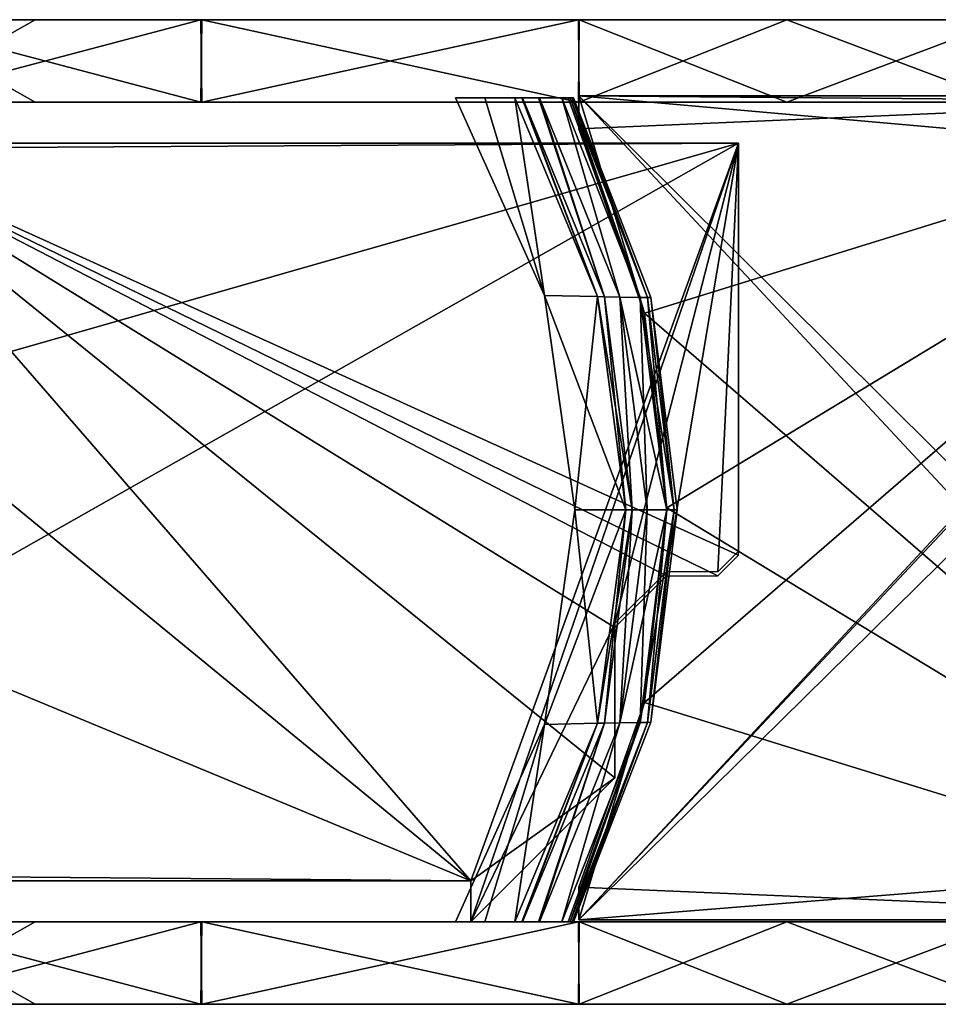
# Model space of a CAD drawing. Header units: millimetres. Extents: x -115 to 115, y -44 to 583.
# Tile 3 of 102: x -81 to -37, y -44 to 4. Entities that reach past the tile are written whole.
import ezdxf

# ---------------------------------------------------------------- set-up
doc = ezdxf.new("R2010")
doc.units = ezdxf.units.MM
doc.header["$LTSCALE"] = 67.002822
for name, color, linetype in [('1', 7, 'CONTINUOUS'), ('11', 7, 'CONTINUOUS'), ('12', 7, 'CONTINUOUS'), ('14', 7, 'CONTINUOUS'), ('16', 7, 'CONTINUOUS'), ('2', 7, 'CONTINUOUS'), ('3', 7, 'CONTINUOUS'), ('30', 7, 'CONTINUOUS'), ('31', 7, 'CONTINUOUS'), ('32', 7, 'CONTINUOUS'), ('36', 7, 'CONTINUOUS'), ('37', 7, 'CONTINUOUS'), ('38', 7, 'CONTINUOUS'), ('4', 7, 'CONTINUOUS'), ('69', 7, 'CONTINUOUS'), ('70', 7, 'CONTINUOUS'), ('71', 7, 'CONTINUOUS'), ('72', 7, 'CONTINUOUS')]:
    doc.layers.add(name, color=color, linetype=linetype)

msp = doc.modelspace()

# ---------------------------------------------------------------- linework, layer by layer
at = {"layer": '1', "color": 7, "linetype": 'Continuous'}
for points in [[(-107.901, 0, -11.38), (108.5, 0), (-108.5, 0), (-107.901, 0, -11.38)], [(-108.5, 0), (108.5, 0), (107.901, 0, 11.38), (-108.5, 0)], [(-107.904, 0, 11.357), (-108.5, 0), (107.901, 0, 11.38), (-107.904, 0, 11.357)], [(-106.125, 0, 22.574), (-107.904, 0, 11.357), (107.901, 0, 11.38), (-106.125, 0, 22.574)], [(107.904, 0, -11.357), (108.5, 0), (-107.901, 0, -11.38), (107.904, 0, -11.357)], [(106.125, 0, -22.574), (107.904, 0, -11.357), (-107.901, 0, -11.38), (106.125, 0, -22.574)], [(-106.114, 0, -22.621), (106.125, 0, -22.574), (-107.901, 0, -11.38), (-106.114, 0, -22.621)], [(-103.183, 0, 33.546), (-106.125, 0, 22.574), (106.114, 0, 22.621), (-103.183, 0, 33.546)], [(106.114, 0, 22.621), (-106.125, 0, 22.574), (107.901, 0, 11.38), (106.114, 0, 22.621)], [(103.183, 0, -33.546), (106.125, 0, -22.574), (-106.114, 0, -22.621), (103.183, 0, -33.546)], [(-103.161, 0, -33.615), (103.183, 0, -33.546), (-106.114, 0, -22.621), (-103.161, 0, -33.615)], [(-99.113, 0, 44.146), (-103.183, 0, 33.546), (103.161, 0, 33.615), (-99.113, 0, 44.146)], [(103.161, 0, 33.615), (-103.183, 0, 33.546), (106.114, 0, 22.621), (103.161, 0, 33.615)], [(99.113, 0, -44.146), (103.183, 0, -33.546), (-103.161, 0, -33.615), (99.113, 0, -44.146)], [(-99.075, 0, -44.231), (99.113, 0, -44.146), (-103.161, 0, -33.615), (-99.075, 0, -44.231)], [(-87.784, 0, 63.765), (-99.113, 0, 44.146), (99.075, 0, 44.231), (-87.784, 0, 63.765)], [(99.075, 0, 44.231), (-99.113, 0, 44.146), (103.161, 0, 33.615), (99.075, 0, 44.231)], [(87.784, 0, -63.765), (99.113, 0, -44.146), (-99.075, 0, -44.231), (87.784, 0, -63.765)], [(-87.725, 0, -63.846), (87.784, 0, -63.765), (-99.075, 0, -44.231), (-87.725, 0, -63.846)], [(-80.637, 0, 72.593), (-87.784, 0, 63.765), (87.725, 0, 63.846), (-80.637, 0, 72.593)], [(87.725, 0, 63.846), (-87.784, 0, 63.765), (99.075, 0, 44.231), (87.725, 0, 63.846)], [(80.637, 0, -72.593), (87.784, 0, -63.765), (-87.725, 0, -63.846), (80.637, 0, -72.593)], [(-72.554, 0, -80.673), (80.637, 0, -72.593), (-87.725, 0, -63.846), (-72.554, 0, -80.673)], [(-72.605, 0, 80.627), (-80.637, 0, 72.593), (72.554, 0, 80.673), (-72.605, 0, 80.627)], [(72.554, 0, 80.673), (-80.637, 0, 72.593), (87.725, 0, 63.846), (72.554, 0, 80.673)], [(-54.26, 0, 93.958), (-72.605, 0, 80.627), (72.554, 0, 80.673), (-54.26, 0, 93.958)], [(72.605, 0, -80.627), (80.637, 0, -72.593), (-72.554, 0, -80.673), (72.605, 0, -80.627)], [(54.26, 0, -93.958), (72.605, 0, -80.627), (-72.554, 0, -80.673), (54.26, 0, -93.958)], [(-54.233, 0, -93.973), (54.26, 0, -93.958), (-72.554, 0, -80.673), (-54.233, 0, -93.973)], [(-44.147, 0, 99.111), (-54.26, 0, 93.958), (54.233, 0, 93.973), (-44.147, 0, 99.111)], [(54.233, 0, 93.973), (-54.26, 0, 93.958), (72.554, 0, 80.673), (54.233, 0, 93.973)], [(44.147, 0, -99.111), (54.26, 0, -93.958), (-54.233, 0, -93.973), (44.147, 0, -99.111)], [(-33.553, 0, -103.181), (44.147, 0, -99.111), (-54.233, 0, -93.973), (-33.553, 0, -103.181)], [(-33.537, 0, 103.186), (-44.147, 0, 99.111), (33.553, 0, 103.181), (-33.537, 0, 103.186)], [(33.553, 0, 103.181), (-44.147, 0, 99.111), (54.233, 0, 93.973), (33.553, 0, 103.181)]]:
    msp.add_3dface(points, dxfattribs=at)
at = {"layer": '11', "color": 7, "linetype": 'Continuous'}
for points in [[(-17, 0.3, -82.75), (-17, 0, -82.75), (-54.25, -39.7, -82.75), (-17, 0.3, -82.75)], [(-54.25, 0.3, -82.75), (-17, 0.3, -82.75), (-54.25, -1.293, -82.75), (-54.25, 0.3, -82.75)], [(-54.25, -1.293, -82.75), (-17, 0.3, -82.75), (-51.063, -10.253, -82.75), (-54.25, -1.293, -82.75)], [(-51.063, -29.147, -82.75), (-17, 0.3, -82.75), (-54.25, -39.7, -82.75), (-51.063, -29.147, -82.75)], [(-17, 0, -82.75), (-17, -3, -82.75), (-54.25, -39.7, -82.75), (-17, 0, -82.75)], [(-51.063, -10.253, -82.75), (-17, 0.3, -82.75), (-49.983, -19.7, -82.75), (-51.063, -10.253, -82.75)], [(-49.983, -19.7, -82.75), (-17, 0.3, -82.75), (-51.063, -29.147, -82.75), (-49.983, -19.7, -82.75)], [(-54.25, -39.7, -82.75), (-17, -3, -82.75), (-17, -36.7, -82.75), (-54.25, -39.7, -82.75)], [(-54.25, -38.107, -82.75), (-51.063, -29.147, -82.75), (-54.25, -39.7, -82.75), (-54.25, -38.107, -82.75)], [(-17, -39.7, -82.75), (-54.25, -39.7, -82.75), (-17, -36.7, -82.75), (-17, -39.7, -82.75)]]:
    msp.add_3dface(points, dxfattribs=at)
at = {"layer": '12', "color": 7, "linetype": 'Continuous'}
for points in [[(-54.25, -1.293, 82.75), (-51.063, -10.253, 82.75), (-54.25, 0.3, 82.75), (-54.25, -1.293, 82.75)], [(-54.25, 0.3, 82.75), (-51.063, -10.253, 82.75), (-17, -39.7, 82.75), (-54.25, 0.3, 82.75)], [(-17, 0.3, 82.75), (-54.25, 0.3, 82.75), (-17, 0, 82.75), (-17, 0.3, 82.75)], [(-17, 0, 82.75), (-54.25, 0.3, 82.75), (-17, -3, 82.75), (-17, 0, 82.75)], [(-17, -3, 82.75), (-54.25, 0.3, 82.75), (-17, -36.7, 82.75), (-17, -3, 82.75)], [(-17, -36.7, 82.75), (-54.25, 0.3, 82.75), (-17, -39.7, 82.75), (-17, -36.7, 82.75)], [(-51.063, -10.253, 82.75), (-49.983, -19.7, 82.75), (-17, -39.7, 82.75), (-51.063, -10.253, 82.75)], [(-49.983, -19.7, 82.75), (-51.063, -29.147, 82.75), (-17, -39.7, 82.75), (-49.983, -19.7, 82.75)], [(-51.063, -29.147, 82.75), (-54.25, -38.107, 82.75), (-17, -39.7, 82.75), (-51.063, -29.147, 82.75)], [(-54.25, -38.107, 82.75), (-54.25, -39.7, 82.75), (-17, -39.7, 82.75), (-54.25, -38.107, 82.75)]]:
    msp.add_3dface(points, dxfattribs=at)
at = {"layer": '14', "color": 7, "linetype": 'Continuous'}
for points in [[(-90.6, -2, -52.75), (-46.5, -2, -52.75), (-90.6, -2.246, -52.75), (-90.6, -2, -52.75)], [(-90.6, -2.246, -52.75), (-46.5, -2, -52.75), (-88.49, -14.011, -52.75), (-90.6, -2.246, -52.75)], [(-88.49, -14.011, -52.75), (-46.5, -2, -52.75), (-88.49, -25.789, -52.75), (-88.49, -14.011, -52.75)], [(-88.49, -25.789, -52.75), (-46.5, -2, -52.75), (-59.5, -37.8, -52.75), (-88.49, -25.789, -52.75)], [(-59.5, -37.8, -52.75), (-46.5, -2, -52.75), (-59.5, -39.8, -52.75), (-59.5, -37.8, -52.75)], [(-59.5, -39.8, -52.75), (-46.5, -2, -52.75), (-52.5, -25.3, -52.75), (-59.5, -39.8, -52.75)], [(-52.5, -25.3, -52.75), (-46.5, -2, -52.75), (-50, -22.8, -52.75), (-52.5, -25.3, -52.75)], [(-50, -22.8, -52.75), (-46.5, -2, -52.75), (-47.5, -22.8, -52.75), (-50, -22.8, -52.75)], [(-46.5, -2, -52.75), (-46.5, -21.8, -52.75), (-47.5, -22.8, -52.75), (-46.5, -2, -52.75)], [(-52.5, -32.8, -52.75), (-59.5, -39.8, -52.75), (-52.5, -25.3, -52.75), (-52.5, -32.8, -52.75)], [(-90.6, -37.8, -52.75), (-88.49, -25.789, -52.75), (-59.5, -37.8, -52.75), (-90.6, -37.8, -52.75)]]:
    msp.add_3dface(points, dxfattribs=at)
at = {"layer": '16', "color": 7, "linetype": 'Continuous'}
for points in [[(-46.5, -22, 52.75), (-46.5, -2, 52.75), (-90.6, -2, 52.75), (-46.5, -22, 52.75)], [(-47.5, -23, 52.75), (-46.5, -22, 52.75), (-90.6, -2, 52.75), (-47.5, -23, 52.75)], [(-50, -23, 52.75), (-47.5, -23, 52.75), (-90.6, -2, 52.75), (-50, -23, 52.75)], [(-52.5, -25.5, 52.75), (-50, -23, 52.75), (-90.6, -2, 52.75), (-52.5, -25.5, 52.75)], [(-52.5, -32.8, 52.75), (-52.5, -25.5, 52.75), (-90.6, -2, 52.75), (-52.5, -32.8, 52.75)], [(-59.5, -37.8, 52.75), (-52.5, -32.8, 52.75), (-90.6, -2, 52.75), (-59.5, -37.8, 52.75)], [(-88.49, -14.011, 52.75), (-59.5, -37.8, 52.75), (-90.6, -2, 52.75), (-88.49, -14.011, 52.75)], [(-88.49, -25.789, 52.75), (-59.5, -37.8, 52.75), (-88.49, -14.011, 52.75), (-88.49, -25.789, 52.75)], [(-90.6, -37.554, 52.75), (-59.5, -37.8, 52.75), (-88.49, -25.789, 52.75), (-90.6, -37.554, 52.75)], [(-59.5, -39.8, 52.75), (-52.5, -32.8, 52.75), (-59.5, -37.8, 52.75), (-59.5, -39.8, 52.75)], [(-90.6, -37.8, 52.75), (-59.5, -37.8, 52.75), (-90.6, -37.554, 52.75), (-90.6, -37.8, 52.75)]]:
    msp.add_3dface(points, dxfattribs=at)
at = {"layer": '2', "color": 7, "linetype": 'Continuous'}
for points in [[(-80.637, 4, -72.593), (-87.725, 0, -63.846), (-87.784, 4, -63.765), (-80.637, 4, -72.593)], [(-72.554, 0, -80.673), (-87.725, 0, -63.846), (-72.605, 4, -80.627), (-72.554, 0, -80.673)], [(-72.605, 4, -80.627), (-87.725, 0, -63.846), (-80.637, 4, -72.593), (-72.605, 4, -80.627)], [(-54.26, 4, -93.958), (-72.554, 0, -80.673), (-72.605, 4, -80.627), (-54.26, 4, -93.958)], [(-54.233, 0, -93.973), (-72.554, 0, -80.673), (-54.26, 4, -93.958), (-54.233, 0, -93.973)], [(-44.147, 4, -99.111), (-54.233, 0, -93.973), (-54.26, 4, -93.958), (-44.147, 4, -99.111)], [(-33.553, 0, -103.181), (-54.233, 0, -93.973), (-44.147, 4, -99.111), (-33.553, 0, -103.181)], [(-33.537, 4, -103.186), (-33.553, 0, -103.181), (-44.147, 4, -99.111), (-33.537, 4, -103.186)]]:
    msp.add_3dface(points, dxfattribs=at)
at = {"layer": '3', "color": 7, "linetype": 'Continuous'}
for points in [[(-87.784, 0, 63.765), (-80.637, 0, 72.593), (-87.725, 4, 63.846), (-87.784, 0, 63.765)], [(-80.637, 0, 72.593), (-72.605, 0, 80.627), (-87.725, 4, 63.846), (-80.637, 0, 72.593)], [(-87.725, 4, 63.846), (-72.605, 0, 80.627), (-72.554, 4, 80.673), (-87.725, 4, 63.846)], [(-72.605, 0, 80.627), (-54.26, 0, 93.958), (-72.554, 4, 80.673), (-72.605, 0, 80.627)], [(-72.554, 4, 80.673), (-54.26, 0, 93.958), (-54.233, 4, 93.973), (-72.554, 4, 80.673)], [(-54.26, 0, 93.958), (-44.147, 0, 99.111), (-54.233, 4, 93.973), (-54.26, 0, 93.958)], [(-54.233, 4, 93.973), (-44.147, 0, 99.111), (-33.553, 4, 103.181), (-54.233, 4, 93.973)], [(-44.147, 0, 99.111), (-33.537, 0, 103.186), (-33.553, 4, 103.181), (-44.147, 0, 99.111)]]:
    msp.add_3dface(points, dxfattribs=at)
at = {"layer": '30', "color": 7, "linetype": 'Continuous'}
for points in [[(-55.073, 0.2, -83.75), (-54.774, 0.2, -83.675), (-51.275, -9.481, -83.75), (-55.073, 0.2, -83.75)], [(-54.774, 0.2, -83.675), (-54.67, 0.2, -83.603), (-51.275, -9.481, -83.75), (-54.774, 0.2, -83.675)], [(-54.67, 0.2, -83.603), (-54.571, 0.2, -83.484), (-50.91, -9.484, -83.604), (-54.67, 0.2, -83.603)], [(-54.67, 0.2, -83.603), (-50.91, -9.484, -83.604), (-51.275, -9.481, -83.75), (-54.67, 0.2, -83.603)], [(-54.571, 0.2, -83.484), (-54.505, 0.2, -83.25), (-50.91, -9.484, -83.604), (-54.571, 0.2, -83.484)], [(-54.505, 0.2, -83.25), (-50.757, -9.49, -83.25), (-50.91, -9.484, -83.604), (-54.505, 0.2, -83.25)], [(-50.91, -9.484, -83.604), (-49.629, -19.8, -83.604), (-51.275, -9.481, -83.75), (-50.91, -9.484, -83.604)], [(-51.275, -9.481, -83.75), (-49.629, -19.8, -83.604), (-49.982, -19.8, -83.75), (-51.275, -9.481, -83.75)], [(-50.91, -9.484, -83.604), (-50.757, -9.49, -83.25), (-49.629, -19.8, -83.604), (-50.91, -9.484, -83.604)], [(-50.757, -9.49, -83.25), (-49.482, -19.8, -83.25), (-49.629, -19.8, -83.604), (-50.757, -9.49, -83.25)], [(-49.982, -19.8, -83.75), (-50.91, -30.116, -83.604), (-51.275, -30.119, -83.75), (-49.982, -19.8, -83.75)], [(-49.629, -19.8, -83.604), (-50.757, -30.11, -83.25), (-50.91, -30.116, -83.604), (-49.629, -19.8, -83.604)], [(-49.629, -19.8, -83.604), (-50.91, -30.116, -83.604), (-49.982, -19.8, -83.75), (-49.629, -19.8, -83.604)], [(-49.482, -19.8, -83.25), (-50.757, -30.11, -83.25), (-49.629, -19.8, -83.604), (-49.482, -19.8, -83.25)], [(-50.757, -30.11, -83.25), (-54.505, -39.8, -83.25), (-50.91, -30.116, -83.604), (-50.757, -30.11, -83.25)], [(-51.275, -30.119, -83.75), (-54.77, -39.8, -83.673), (-55.073, -39.8, -83.75), (-51.275, -30.119, -83.75)], [(-54.67, -39.8, -83.603), (-54.77, -39.8, -83.673), (-51.275, -30.119, -83.75), (-54.67, -39.8, -83.603)], [(-54.67, -39.8, -83.603), (-50.91, -30.116, -83.604), (-54.573, -39.8, -83.488), (-54.67, -39.8, -83.603)], [(-50.91, -30.116, -83.604), (-54.67, -39.8, -83.603), (-51.275, -30.119, -83.75), (-50.91, -30.116, -83.604)], [(-50.91, -30.116, -83.604), (-54.505, -39.8, -83.25), (-54.573, -39.8, -83.488), (-50.91, -30.116, -83.604)]]:
    msp.add_3dface(points, dxfattribs=at)
at = {"layer": '31', "color": 7, "linetype": 'Continuous'}
for points in [[(-53.344, -9.444, -81.924), (-57.359, 0.2, -81.924), (-56.99, 0.2, -82.846), (-53.344, -9.444, -81.924)], [(-56.99, 0.2, -82.846), (-57.359, 0.2, -81.924), (-57.016, 0.2, -82.81), (-56.99, 0.2, -82.846)], [(-56.159, 0.2, -83.509), (-53.01, -9.452, -82.848), (-56.99, 0.2, -82.846), (-56.159, 0.2, -83.509)], [(-56.159, 0.2, -83.509), (-56.99, 0.2, -82.846), (-56.221, 0.2, -83.479), (-56.159, 0.2, -83.509)], [(-53.01, -9.452, -82.848), (-53.344, -9.444, -81.924), (-56.99, 0.2, -82.846), (-53.01, -9.452, -82.848)], [(-56.159, 0.2, -83.509), (-55.073, 0.2, -83.75), (-52.259, -9.465, -83.51), (-56.159, 0.2, -83.509)], [(-56.159, 0.2, -83.509), (-52.259, -9.465, -83.51), (-53.01, -9.452, -82.848), (-56.159, 0.2, -83.509)], [(-55.073, 0.2, -83.75), (-51.275, -9.481, -83.75), (-52.259, -9.465, -83.51), (-55.073, 0.2, -83.75)], [(-51.975, -19.8, -81.924), (-53.344, -9.444, -81.924), (-51.654, -19.8, -82.848), (-51.975, -19.8, -81.924)], [(-51.654, -19.8, -82.848), (-53.344, -9.444, -81.924), (-53.01, -9.452, -82.848), (-51.654, -19.8, -82.848)], [(-52.259, -9.465, -83.51), (-51.654, -19.8, -82.848), (-53.01, -9.452, -82.848), (-52.259, -9.465, -83.51)], [(-51.275, -9.481, -83.75), (-49.982, -19.8, -83.75), (-52.259, -9.465, -83.51), (-51.275, -9.481, -83.75)], [(-52.259, -9.465, -83.51), (-49.982, -19.8, -83.75), (-50.932, -19.8, -83.51), (-52.259, -9.465, -83.51)], [(-52.259, -9.465, -83.51), (-50.932, -19.8, -83.51), (-51.654, -19.8, -82.848), (-52.259, -9.465, -83.51)], [(-53.344, -30.156, -81.924), (-51.975, -19.8, -81.924), (-53.01, -30.147, -82.848), (-53.344, -30.156, -81.924)], [(-52.26, -30.135, -83.51), (-53.01, -30.147, -82.848), (-51.654, -19.8, -82.848), (-52.26, -30.135, -83.51)], [(-53.01, -30.147, -82.848), (-51.975, -19.8, -81.924), (-51.654, -19.8, -82.848), (-53.01, -30.147, -82.848)], [(-50.932, -19.8, -83.51), (-51.275, -30.119, -83.75), (-52.26, -30.135, -83.51), (-50.932, -19.8, -83.51)], [(-50.932, -19.8, -83.51), (-52.26, -30.135, -83.51), (-51.654, -19.8, -82.848), (-50.932, -19.8, -83.51)], [(-49.982, -19.8, -83.75), (-51.275, -30.119, -83.75), (-50.932, -19.8, -83.51), (-49.982, -19.8, -83.75)], [(-57.359, -39.8, -81.924), (-53.344, -30.156, -81.924), (-57.02, -39.8, -82.806), (-57.359, -39.8, -81.924)], [(-57.02, -39.8, -82.806), (-53.344, -30.156, -81.924), (-56.99, -39.8, -82.846), (-57.02, -39.8, -82.806)], [(-56.99, -39.8, -82.846), (-53.344, -30.156, -81.924), (-53.01, -30.147, -82.848), (-56.99, -39.8, -82.846)], [(-56.99, -39.8, -82.846), (-53.01, -30.147, -82.848), (-56.206, -39.8, -83.487), (-56.99, -39.8, -82.846)], [(-53.01, -30.147, -82.848), (-56.158, -39.8, -83.51), (-56.206, -39.8, -83.487), (-53.01, -30.147, -82.848)], [(-52.26, -30.135, -83.51), (-55.073, -39.8, -83.75), (-56.158, -39.8, -83.51), (-52.26, -30.135, -83.51)], [(-52.26, -30.135, -83.51), (-56.158, -39.8, -83.51), (-53.01, -30.147, -82.848), (-52.26, -30.135, -83.51)], [(-51.275, -30.119, -83.75), (-55.073, -39.8, -83.75), (-52.26, -30.135, -83.51), (-51.275, -30.119, -83.75)]]:
    msp.add_3dface(points, dxfattribs=at)
at = {"layer": '32', "color": 7, "linetype": 'Continuous'}
for points in [[(-55.919, -9.388, -53.75), (-60.241, 0.2, -53.75), (-58.806, 0.2, -67.696), (-55.919, -9.388, -53.75)], [(-57.359, 0.2, -81.924), (-55.919, -9.388, -53.75), (-58.806, 0.2, -67.696), (-57.359, 0.2, -81.924)], [(-57.359, 0.2, -81.924), (-53.344, -9.444, -81.924), (-55.919, -9.388, -53.75), (-57.359, 0.2, -81.924)], [(-53.344, -9.444, -81.924), (-51.975, -19.8, -81.924), (-55.919, -9.388, -53.75), (-53.344, -9.444, -81.924)], [(-55.919, -9.388, -53.75), (-51.975, -19.8, -81.924), (-54.44, -19.8, -53.75), (-55.919, -9.388, -53.75)], [(-54.44, -19.8, -53.75), (-53.344, -30.156, -81.924), (-55.919, -30.212, -53.75), (-54.44, -19.8, -53.75)], [(-51.975, -19.8, -81.924), (-53.344, -30.156, -81.924), (-54.44, -19.8, -53.75), (-51.975, -19.8, -81.924)], [(-60.241, -39.8, -53.75), (-55.919, -30.212, -53.75), (-58.806, -39.8, -67.695), (-60.241, -39.8, -53.75)], [(-55.919, -30.212, -53.75), (-57.359, -39.8, -81.924), (-58.806, -39.8, -67.695), (-55.919, -30.212, -53.75)], [(-53.344, -30.156, -81.924), (-57.359, -39.8, -81.924), (-55.919, -30.212, -53.75), (-53.344, -30.156, -81.924)]]:
    msp.add_3dface(points, dxfattribs=at)
at = {"layer": '36', "color": 7, "linetype": 'Continuous'}
for points in [[(-51.275, -9.481, 83.75), (-54.77, 0.2, 83.673), (-55.073, 0.2, 83.75), (-51.275, -9.481, 83.75)], [(-54.67, 0.2, 83.603), (-54.77, 0.2, 83.673), (-51.275, -9.481, 83.75), (-54.67, 0.2, 83.603)], [(-54.67, 0.2, 83.603), (-50.91, -9.484, 83.604), (-54.573, 0.2, 83.488), (-54.67, 0.2, 83.603)], [(-50.91, -9.484, 83.604), (-54.67, 0.2, 83.603), (-51.275, -9.481, 83.75), (-50.91, -9.484, 83.604)], [(-50.91, -9.484, 83.604), (-54.505, 0.2, 83.25), (-54.573, 0.2, 83.488), (-50.91, -9.484, 83.604)], [(-50.757, -9.49, 83.25), (-54.505, 0.2, 83.25), (-50.91, -9.484, 83.604), (-50.757, -9.49, 83.25)], [(-49.982, -19.8, 83.75), (-50.91, -9.484, 83.604), (-51.275, -9.481, 83.75), (-49.982, -19.8, 83.75)], [(-49.629, -19.8, 83.604), (-50.757, -9.49, 83.25), (-50.91, -9.484, 83.604), (-49.629, -19.8, 83.604)], [(-49.629, -19.8, 83.604), (-50.91, -9.484, 83.604), (-49.982, -19.8, 83.75), (-49.629, -19.8, 83.604)], [(-49.482, -19.8, 83.25), (-50.757, -9.49, 83.25), (-49.629, -19.8, 83.604), (-49.482, -19.8, 83.25)], [(-50.91, -30.116, 83.604), (-49.629, -19.8, 83.604), (-51.275, -30.119, 83.75), (-50.91, -30.116, 83.604)], [(-51.275, -30.119, 83.75), (-49.629, -19.8, 83.604), (-49.982, -19.8, 83.75), (-51.275, -30.119, 83.75)], [(-50.91, -30.116, 83.604), (-50.757, -30.11, 83.25), (-49.629, -19.8, 83.604), (-50.91, -30.116, 83.604)], [(-50.757, -30.11, 83.25), (-49.482, -19.8, 83.25), (-49.629, -19.8, 83.604), (-50.757, -30.11, 83.25)], [(-54.505, -39.8, 83.25), (-50.757, -30.11, 83.25), (-50.91, -30.116, 83.604), (-54.505, -39.8, 83.25)], [(-55.073, -39.8, 83.75), (-54.774, -39.8, 83.675), (-51.275, -30.119, 83.75), (-55.073, -39.8, 83.75)], [(-54.774, -39.8, 83.675), (-54.67, -39.8, 83.603), (-51.275, -30.119, 83.75), (-54.774, -39.8, 83.675)], [(-54.67, -39.8, 83.603), (-54.571, -39.8, 83.484), (-50.91, -30.116, 83.604), (-54.67, -39.8, 83.603)], [(-54.67, -39.8, 83.603), (-50.91, -30.116, 83.604), (-51.275, -30.119, 83.75), (-54.67, -39.8, 83.603)], [(-54.571, -39.8, 83.484), (-54.505, -39.8, 83.25), (-50.91, -30.116, 83.604), (-54.571, -39.8, 83.484)]]:
    msp.add_3dface(points, dxfattribs=at)
at = {"layer": '37', "color": 7, "linetype": 'Continuous'}
for points in [[(-57.359, 0.2, 81.924), (-53.344, -9.444, 81.924), (-57.02, 0.2, 82.806), (-57.359, 0.2, 81.924)], [(-57.02, 0.2, 82.806), (-53.344, -9.444, 81.924), (-56.99, 0.2, 82.846), (-57.02, 0.2, 82.806)], [(-56.99, 0.2, 82.846), (-53.344, -9.444, 81.924), (-53.01, -9.453, 82.848), (-56.99, 0.2, 82.846)], [(-56.99, 0.2, 82.846), (-53.01, -9.453, 82.848), (-56.206, 0.2, 83.487), (-56.99, 0.2, 82.846)], [(-53.01, -9.453, 82.848), (-56.158, 0.2, 83.51), (-56.206, 0.2, 83.487), (-53.01, -9.453, 82.848)], [(-52.26, -9.465, 83.51), (-55.073, 0.2, 83.75), (-56.158, 0.2, 83.51), (-52.26, -9.465, 83.51)], [(-52.26, -9.465, 83.51), (-56.158, 0.2, 83.51), (-53.01, -9.453, 82.848), (-52.26, -9.465, 83.51)], [(-51.275, -9.481, 83.75), (-55.073, 0.2, 83.75), (-52.26, -9.465, 83.51), (-51.275, -9.481, 83.75)], [(-53.344, -9.444, 81.924), (-51.975, -19.8, 81.924), (-53.01, -9.453, 82.848), (-53.344, -9.444, 81.924)], [(-52.26, -9.465, 83.51), (-53.01, -9.453, 82.848), (-51.654, -19.8, 82.848), (-52.26, -9.465, 83.51)], [(-53.01, -9.453, 82.848), (-51.975, -19.8, 81.924), (-51.654, -19.8, 82.848), (-53.01, -9.453, 82.848)], [(-50.932, -19.8, 83.51), (-51.275, -9.481, 83.75), (-52.26, -9.465, 83.51), (-50.932, -19.8, 83.51)], [(-50.932, -19.8, 83.51), (-52.26, -9.465, 83.51), (-51.654, -19.8, 82.848), (-50.932, -19.8, 83.51)], [(-49.982, -19.8, 83.75), (-51.275, -9.481, 83.75), (-50.932, -19.8, 83.51), (-49.982, -19.8, 83.75)], [(-51.975, -19.8, 81.924), (-53.344, -30.156, 81.924), (-51.654, -19.8, 82.848), (-51.975, -19.8, 81.924)], [(-51.654, -19.8, 82.848), (-53.344, -30.156, 81.924), (-53.01, -30.148, 82.848), (-51.654, -19.8, 82.848)], [(-52.259, -30.135, 83.51), (-51.654, -19.8, 82.848), (-53.01, -30.148, 82.848), (-52.259, -30.135, 83.51)], [(-51.275, -30.119, 83.75), (-49.982, -19.8, 83.75), (-52.259, -30.135, 83.51), (-51.275, -30.119, 83.75)], [(-52.259, -30.135, 83.51), (-49.982, -19.8, 83.75), (-50.932, -19.8, 83.51), (-52.259, -30.135, 83.51)], [(-52.259, -30.135, 83.51), (-50.932, -19.8, 83.51), (-51.654, -19.8, 82.848), (-52.259, -30.135, 83.51)], [(-53.344, -30.156, 81.924), (-57.359, -39.8, 81.924), (-56.99, -39.8, 82.846), (-53.344, -30.156, 81.924)], [(-56.159, -39.8, 83.509), (-53.01, -30.148, 82.848), (-56.99, -39.8, 82.846), (-56.159, -39.8, 83.509)], [(-53.01, -30.148, 82.848), (-53.344, -30.156, 81.924), (-56.99, -39.8, 82.846), (-53.01, -30.148, 82.848)], [(-56.159, -39.8, 83.509), (-55.073, -39.8, 83.75), (-52.259, -30.135, 83.51), (-56.159, -39.8, 83.509)], [(-56.159, -39.8, 83.509), (-52.259, -30.135, 83.51), (-53.01, -30.148, 82.848), (-56.159, -39.8, 83.509)], [(-55.073, -39.8, 83.75), (-51.275, -30.119, 83.75), (-52.259, -30.135, 83.51), (-55.073, -39.8, 83.75)], [(-56.99, -39.8, 82.846), (-57.359, -39.8, 81.924), (-57.016, -39.8, 82.81), (-56.99, -39.8, 82.846)], [(-56.159, -39.8, 83.509), (-56.99, -39.8, 82.846), (-56.221, -39.8, 83.479), (-56.159, -39.8, 83.509)]]:
    msp.add_3dface(points, dxfattribs=at)
at = {"layer": '38', "color": 7, "linetype": 'Continuous'}
for points in [[(-60.241, 0.2, 53.75), (-55.919, -9.388, 53.75), (-58.806, 0.2, 67.695), (-60.241, 0.2, 53.75)], [(-55.919, -9.388, 53.75), (-57.359, 0.2, 81.924), (-58.806, 0.2, 67.695), (-55.919, -9.388, 53.75)], [(-53.344, -9.444, 81.924), (-57.359, 0.2, 81.924), (-55.919, -9.388, 53.75), (-53.344, -9.444, 81.924)], [(-54.44, -19.8, 53.75), (-53.344, -9.444, 81.924), (-55.919, -9.388, 53.75), (-54.44, -19.8, 53.75)], [(-51.975, -19.8, 81.924), (-53.344, -9.444, 81.924), (-54.44, -19.8, 53.75), (-51.975, -19.8, 81.924)], [(-53.344, -30.156, 81.924), (-51.975, -19.8, 81.924), (-55.919, -30.212, 53.75), (-53.344, -30.156, 81.924)], [(-55.919, -30.212, 53.75), (-51.975, -19.8, 81.924), (-54.44, -19.8, 53.75), (-55.919, -30.212, 53.75)], [(-55.919, -30.212, 53.75), (-60.241, -39.8, 53.75), (-58.806, -39.8, 67.696), (-55.919, -30.212, 53.75)], [(-57.359, -39.8, 81.924), (-55.919, -30.212, 53.75), (-58.806, -39.8, 67.696), (-57.359, -39.8, 81.924)], [(-57.359, -39.8, 81.924), (-53.344, -30.156, 81.924), (-55.919, -30.212, 53.75), (-57.359, -39.8, 81.924)]]:
    msp.add_3dface(points, dxfattribs=at)
at = {"layer": '4', "color": 7, "linetype": 'Continuous'}
for points in [[(108.5, 4), (107.901, 4, -11.38), (-108.5, 4), (108.5, 4)], [(108.5, 4), (-108.5, 4), (-107.901, 4, 11.38), (108.5, 4)], [(107.901, 4, -11.38), (-107.904, 4, -11.357), (-108.5, 4), (107.901, 4, -11.38)], [(107.901, 4, -11.38), (-106.125, 4, -22.574), (-107.904, 4, -11.357), (107.901, 4, -11.38)], [(108.5, 4), (-107.901, 4, 11.38), (107.904, 4, 11.357), (108.5, 4)], [(-107.901, 4, 11.38), (-106.114, 4, 22.621), (106.125, 4, 22.574), (-107.901, 4, 11.38)], [(-107.901, 4, 11.38), (106.125, 4, 22.574), (107.904, 4, 11.357), (-107.901, 4, 11.38)], [(107.901, 4, -11.38), (106.114, 4, -22.621), (-106.125, 4, -22.574), (107.901, 4, -11.38)], [(106.114, 4, -22.621), (-103.183, 4, -33.546), (-106.125, 4, -22.574), (106.114, 4, -22.621)], [(-106.114, 4, 22.621), (-103.161, 4, 33.615), (103.183, 4, 33.546), (-106.114, 4, 22.621)], [(-106.114, 4, 22.621), (103.183, 4, 33.546), (106.125, 4, 22.574), (-106.114, 4, 22.621)], [(106.114, 4, -22.621), (103.161, 4, -33.615), (-103.183, 4, -33.546), (106.114, 4, -22.621)], [(103.161, 4, -33.615), (-99.113, 4, -44.146), (-103.183, 4, -33.546), (103.161, 4, -33.615)], [(-103.161, 4, 33.615), (-99.075, 4, 44.231), (99.113, 4, 44.146), (-103.161, 4, 33.615)], [(-103.161, 4, 33.615), (99.113, 4, 44.146), (103.183, 4, 33.546), (-103.161, 4, 33.615)], [(103.161, 4, -33.615), (99.075, 4, -44.231), (-99.113, 4, -44.146), (103.161, 4, -33.615)], [(99.075, 4, -44.231), (-87.784, 4, -63.765), (-99.113, 4, -44.146), (99.075, 4, -44.231)], [(-99.075, 4, 44.231), (-87.725, 4, 63.846), (87.784, 4, 63.765), (-99.075, 4, 44.231)], [(-99.075, 4, 44.231), (87.784, 4, 63.765), (99.113, 4, 44.146), (-99.075, 4, 44.231)], [(99.075, 4, -44.231), (87.725, 4, -63.846), (-87.784, 4, -63.765), (99.075, 4, -44.231)], [(87.725, 4, -63.846), (-80.637, 4, -72.593), (-87.784, 4, -63.765), (87.725, 4, -63.846)], [(-87.725, 4, 63.846), (-72.554, 4, 80.673), (80.637, 4, 72.593), (-87.725, 4, 63.846)], [(-87.725, 4, 63.846), (80.637, 4, 72.593), (87.784, 4, 63.765), (-87.725, 4, 63.846)], [(87.725, 4, -63.846), (72.554, 4, -80.673), (-80.637, 4, -72.593), (87.725, 4, -63.846)], [(72.554, 4, -80.673), (-72.605, 4, -80.627), (-80.637, 4, -72.593), (72.554, 4, -80.673)], [(72.554, 4, -80.673), (-54.26, 4, -93.958), (-72.605, 4, -80.627), (72.554, 4, -80.673)], [(-72.554, 4, 80.673), (-54.233, 4, 93.973), (54.26, 4, 93.958), (-72.554, 4, 80.673)], [(-72.554, 4, 80.673), (54.26, 4, 93.958), (72.605, 4, 80.627), (-72.554, 4, 80.673)], [(-72.554, 4, 80.673), (72.605, 4, 80.627), (80.637, 4, 72.593), (-72.554, 4, 80.673)], [(72.554, 4, -80.673), (54.233, 4, -93.973), (-54.26, 4, -93.958), (72.554, 4, -80.673)], [(54.233, 4, -93.973), (-44.147, 4, -99.111), (-54.26, 4, -93.958), (54.233, 4, -93.973)], [(-54.233, 4, 93.973), (-33.553, 4, 103.181), (44.147, 4, 99.111), (-54.233, 4, 93.973)], [(-54.233, 4, 93.973), (44.147, 4, 99.111), (54.26, 4, 93.958), (-54.233, 4, 93.973)], [(54.233, 4, -93.973), (33.553, 4, -103.181), (-44.147, 4, -99.111), (54.233, 4, -93.973)], [(33.553, 4, -103.181), (-33.537, 4, -103.186), (-44.147, 4, -99.111), (33.553, 4, -103.181)]]:
    msp.add_3dface(points, dxfattribs=at)
at = {"layer": '69', "color": 7, "linetype": 'Continuous'}
for points in [[(-107.901, -43.8, -11.38), (108.5, -43.8), (-108.5, -43.8), (-107.901, -43.8, -11.38)], [(-108.5, -43.8), (108.5, -43.8), (107.901, -43.8, 11.38), (-108.5, -43.8)], [(-107.904, -43.8, 11.357), (-108.5, -43.8), (107.901, -43.8, 11.38), (-107.904, -43.8, 11.357)], [(-106.125, -43.8, 22.574), (-107.904, -43.8, 11.357), (107.901, -43.8, 11.38), (-106.125, -43.8, 22.574)], [(107.904, -43.8, -11.357), (108.5, -43.8), (-107.901, -43.8, -11.38), (107.904, -43.8, -11.357)], [(106.125, -43.8, -22.574), (107.904, -43.8, -11.357), (-107.901, -43.8, -11.38), (106.125, -43.8, -22.574)], [(-106.114, -43.8, -22.621), (106.125, -43.8, -22.574), (-107.901, -43.8, -11.38), (-106.114, -43.8, -22.621)], [(-103.183, -43.8, 33.546), (-106.125, -43.8, 22.574), (106.114, -43.8, 22.621), (-103.183, -43.8, 33.546)], [(106.114, -43.8, 22.621), (-106.125, -43.8, 22.574), (107.901, -43.8, 11.38), (106.114, -43.8, 22.621)], [(103.183, -43.8, -33.546), (106.125, -43.8, -22.574), (-106.114, -43.8, -22.621), (103.183, -43.8, -33.546)], [(-103.161, -43.8, -33.615), (103.183, -43.8, -33.546), (-106.114, -43.8, -22.621), (-103.161, -43.8, -33.615)], [(-99.113, -43.8, 44.146), (-103.183, -43.8, 33.546), (103.161, -43.8, 33.615), (-99.113, -43.8, 44.146)], [(103.161, -43.8, 33.615), (-103.183, -43.8, 33.546), (106.114, -43.8, 22.621), (103.161, -43.8, 33.615)], [(99.113, -43.8, -44.146), (103.183, -43.8, -33.546), (-103.161, -43.8, -33.615), (99.113, -43.8, -44.146)], [(-99.075, -43.8, -44.231), (99.113, -43.8, -44.146), (-103.161, -43.8, -33.615), (-99.075, -43.8, -44.231)], [(-87.784, -43.8, 63.765), (-99.113, -43.8, 44.146), (99.075, -43.8, 44.231), (-87.784, -43.8, 63.765)], [(99.075, -43.8, 44.231), (-99.113, -43.8, 44.146), (103.161, -43.8, 33.615), (99.075, -43.8, 44.231)], [(87.784, -43.8, -63.765), (99.113, -43.8, -44.146), (-99.075, -43.8, -44.231), (87.784, -43.8, -63.765)], [(-87.725, -43.8, -63.846), (87.784, -43.8, -63.765), (-99.075, -43.8, -44.231), (-87.725, -43.8, -63.846)], [(-80.637, -43.8, 72.593), (-87.784, -43.8, 63.765), (87.725, -43.8, 63.846), (-80.637, -43.8, 72.593)], [(87.725, -43.8, 63.846), (-87.784, -43.8, 63.765), (99.075, -43.8, 44.231), (87.725, -43.8, 63.846)], [(80.637, -43.8, -72.593), (87.784, -43.8, -63.765), (-87.725, -43.8, -63.846), (80.637, -43.8, -72.593)], [(-72.554, -43.8, -80.673), (80.637, -43.8, -72.593), (-87.725, -43.8, -63.846), (-72.554, -43.8, -80.673)], [(-72.605, -43.8, 80.627), (-80.637, -43.8, 72.593), (72.554, -43.8, 80.673), (-72.605, -43.8, 80.627)], [(72.554, -43.8, 80.673), (-80.637, -43.8, 72.593), (87.725, -43.8, 63.846), (72.554, -43.8, 80.673)], [(-54.26, -43.8, 93.958), (-72.605, -43.8, 80.627), (72.554, -43.8, 80.673), (-54.26, -43.8, 93.958)], [(72.605, -43.8, -80.627), (80.637, -43.8, -72.593), (-72.554, -43.8, -80.673), (72.605, -43.8, -80.627)], [(54.26, -43.8, -93.958), (72.605, -43.8, -80.627), (-72.554, -43.8, -80.673), (54.26, -43.8, -93.958)], [(-54.233, -43.8, -93.973), (54.26, -43.8, -93.958), (-72.554, -43.8, -80.673), (-54.233, -43.8, -93.973)], [(-44.147, -43.8, 99.111), (-54.26, -43.8, 93.958), (54.233, -43.8, 93.973), (-44.147, -43.8, 99.111)], [(54.233, -43.8, 93.973), (-54.26, -43.8, 93.958), (72.554, -43.8, 80.673), (54.233, -43.8, 93.973)], [(44.147, -43.8, -99.111), (54.26, -43.8, -93.958), (-54.233, -43.8, -93.973), (44.147, -43.8, -99.111)], [(-33.553, -43.8, -103.181), (44.147, -43.8, -99.111), (-54.233, -43.8, -93.973), (-33.553, -43.8, -103.181)], [(-33.537, -43.8, 103.186), (-44.147, -43.8, 99.111), (33.553, -43.8, 103.181), (-33.537, -43.8, 103.186)], [(33.553, -43.8, 103.181), (-44.147, -43.8, 99.111), (54.233, -43.8, 93.973), (33.553, -43.8, 103.181)]]:
    msp.add_3dface(points, dxfattribs=at)
at = {"layer": '70', "color": 7, "linetype": 'Continuous'}
for points in [[(-80.637, -39.8, -72.593), (-87.725, -43.8, -63.846), (-87.784, -39.8, -63.765), (-80.637, -39.8, -72.593)], [(-72.554, -43.8, -80.673), (-87.725, -43.8, -63.846), (-72.605, -39.8, -80.627), (-72.554, -43.8, -80.673)], [(-72.605, -39.8, -80.627), (-87.725, -43.8, -63.846), (-80.637, -39.8, -72.593), (-72.605, -39.8, -80.627)], [(-54.26, -39.8, -93.958), (-72.554, -43.8, -80.673), (-72.605, -39.8, -80.627), (-54.26, -39.8, -93.958)], [(-54.233, -43.8, -93.973), (-72.554, -43.8, -80.673), (-54.26, -39.8, -93.958), (-54.233, -43.8, -93.973)], [(-44.147, -39.8, -99.111), (-54.233, -43.8, -93.973), (-54.26, -39.8, -93.958), (-44.147, -39.8, -99.111)], [(-33.553, -43.8, -103.181), (-54.233, -43.8, -93.973), (-44.147, -39.8, -99.111), (-33.553, -43.8, -103.181)], [(-33.537, -39.8, -103.186), (-33.553, -43.8, -103.181), (-44.147, -39.8, -99.111), (-33.537, -39.8, -103.186)]]:
    msp.add_3dface(points, dxfattribs=at)
at = {"layer": '71', "color": 7, "linetype": 'Continuous'}
for points in [[(-87.784, -43.8, 63.765), (-80.637, -43.8, 72.593), (-87.725, -39.8, 63.846), (-87.784, -43.8, 63.765)], [(-80.637, -43.8, 72.593), (-72.605, -43.8, 80.627), (-87.725, -39.8, 63.846), (-80.637, -43.8, 72.593)], [(-87.725, -39.8, 63.846), (-72.605, -43.8, 80.627), (-72.554, -39.8, 80.673), (-87.725, -39.8, 63.846)], [(-72.605, -43.8, 80.627), (-54.26, -43.8, 93.958), (-72.554, -39.8, 80.673), (-72.605, -43.8, 80.627)], [(-72.554, -39.8, 80.673), (-54.26, -43.8, 93.958), (-54.233, -39.8, 93.973), (-72.554, -39.8, 80.673)], [(-54.26, -43.8, 93.958), (-44.147, -43.8, 99.111), (-54.233, -39.8, 93.973), (-54.26, -43.8, 93.958)], [(-54.233, -39.8, 93.973), (-44.147, -43.8, 99.111), (-33.553, -39.8, 103.181), (-54.233, -39.8, 93.973)], [(-44.147, -43.8, 99.111), (-33.537, -43.8, 103.186), (-33.553, -39.8, 103.181), (-44.147, -43.8, 99.111)]]:
    msp.add_3dface(points, dxfattribs=at)
at = {"layer": '72', "color": 7, "linetype": 'Continuous'}
for points in [[(108.5, -39.8), (107.901, -39.8, -11.38), (-108.5, -39.8), (108.5, -39.8)], [(108.5, -39.8), (-108.5, -39.8), (-107.901, -39.8, 11.38), (108.5, -39.8)], [(107.901, -39.8, -11.38), (-107.904, -39.8, -11.357), (-108.5, -39.8), (107.901, -39.8, -11.38)], [(107.901, -39.8, -11.38), (-106.125, -39.8, -22.574), (-107.904, -39.8, -11.357), (107.901, -39.8, -11.38)], [(108.5, -39.8), (-107.901, -39.8, 11.38), (107.904, -39.8, 11.357), (108.5, -39.8)], [(-107.901, -39.8, 11.38), (-106.114, -39.8, 22.621), (106.125, -39.8, 22.574), (-107.901, -39.8, 11.38)], [(-107.901, -39.8, 11.38), (106.125, -39.8, 22.574), (107.904, -39.8, 11.357), (-107.901, -39.8, 11.38)], [(107.901, -39.8, -11.38), (106.114, -39.8, -22.621), (-106.125, -39.8, -22.574), (107.901, -39.8, -11.38)], [(106.114, -39.8, -22.621), (-103.183, -39.8, -33.546), (-106.125, -39.8, -22.574), (106.114, -39.8, -22.621)], [(-106.114, -39.8, 22.621), (-103.161, -39.8, 33.615), (103.183, -39.8, 33.546), (-106.114, -39.8, 22.621)], [(-106.114, -39.8, 22.621), (103.183, -39.8, 33.546), (106.125, -39.8, 22.574), (-106.114, -39.8, 22.621)], [(106.114, -39.8, -22.621), (103.161, -39.8, -33.615), (-103.183, -39.8, -33.546), (106.114, -39.8, -22.621)], [(103.161, -39.8, -33.615), (-99.113, -39.8, -44.146), (-103.183, -39.8, -33.546), (103.161, -39.8, -33.615)], [(-103.161, -39.8, 33.615), (-99.075, -39.8, 44.231), (99.113, -39.8, 44.146), (-103.161, -39.8, 33.615)], [(-103.161, -39.8, 33.615), (99.113, -39.8, 44.146), (103.183, -39.8, 33.546), (-103.161, -39.8, 33.615)], [(103.161, -39.8, -33.615), (99.075, -39.8, -44.231), (-99.113, -39.8, -44.146), (103.161, -39.8, -33.615)], [(99.075, -39.8, -44.231), (-87.784, -39.8, -63.765), (-99.113, -39.8, -44.146), (99.075, -39.8, -44.231)], [(-99.075, -39.8, 44.231), (-87.725, -39.8, 63.846), (87.784, -39.8, 63.765), (-99.075, -39.8, 44.231)], [(-99.075, -39.8, 44.231), (87.784, -39.8, 63.765), (99.113, -39.8, 44.146), (-99.075, -39.8, 44.231)], [(99.075, -39.8, -44.231), (87.725, -39.8, -63.846), (-87.784, -39.8, -63.765), (99.075, -39.8, -44.231)], [(87.725, -39.8, -63.846), (-80.637, -39.8, -72.593), (-87.784, -39.8, -63.765), (87.725, -39.8, -63.846)], [(-87.725, -39.8, 63.846), (-72.554, -39.8, 80.673), (80.637, -39.8, 72.593), (-87.725, -39.8, 63.846)], [(-87.725, -39.8, 63.846), (80.637, -39.8, 72.593), (87.784, -39.8, 63.765), (-87.725, -39.8, 63.846)], [(87.725, -39.8, -63.846), (72.554, -39.8, -80.673), (-80.637, -39.8, -72.593), (87.725, -39.8, -63.846)], [(72.554, -39.8, -80.673), (-72.605, -39.8, -80.627), (-80.637, -39.8, -72.593), (72.554, -39.8, -80.673)], [(72.554, -39.8, -80.673), (-54.26, -39.8, -93.958), (-72.605, -39.8, -80.627), (72.554, -39.8, -80.673)], [(-72.554, -39.8, 80.673), (-54.233, -39.8, 93.973), (54.26, -39.8, 93.958), (-72.554, -39.8, 80.673)], [(-72.554, -39.8, 80.673), (54.26, -39.8, 93.958), (72.605, -39.8, 80.627), (-72.554, -39.8, 80.673)], [(-72.554, -39.8, 80.673), (72.605, -39.8, 80.627), (80.637, -39.8, 72.593), (-72.554, -39.8, 80.673)], [(72.554, -39.8, -80.673), (54.233, -39.8, -93.973), (-54.26, -39.8, -93.958), (72.554, -39.8, -80.673)], [(54.233, -39.8, -93.973), (-44.147, -39.8, -99.111), (-54.26, -39.8, -93.958), (54.233, -39.8, -93.973)], [(-54.233, -39.8, 93.973), (-33.553, -39.8, 103.181), (44.147, -39.8, 99.111), (-54.233, -39.8, 93.973)], [(-54.233, -39.8, 93.973), (44.147, -39.8, 99.111), (54.26, -39.8, 93.958), (-54.233, -39.8, 93.973)], [(54.233, -39.8, -93.973), (33.553, -39.8, -103.181), (-44.147, -39.8, -99.111), (54.233, -39.8, -93.973)], [(33.553, -39.8, -103.181), (-33.537, -39.8, -103.186), (-44.147, -39.8, -99.111), (33.553, -39.8, -103.181)]]:
    msp.add_3dface(points, dxfattribs=at)

doc.saveas('drawing.dxf')
